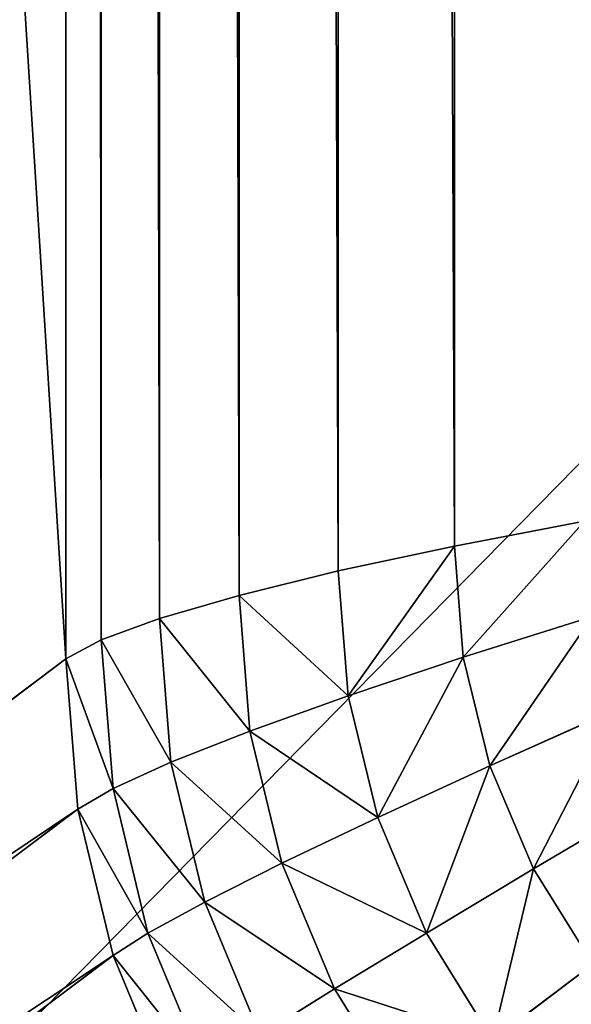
# Model space of a CAD drawing. Header units: centimetres. Extents: x -20.5 to 20.5, y -20.5 to 20.5.
# Tile 20 of 256: x -15.36 to -14.954, y -15.26 to -14.536. Entities that reach past the tile are written whole.
import ezdxf

# ---------------------------------------------------------------- set-up
doc = ezdxf.new("R2010")
doc.units = ezdxf.units.CM
doc.header["$LTSCALE"] = 2.54
doc.layers.get('0').update_dxf_attribs({"true_color": 0xff5454})

# ---------------------------------------------------------------- blocks, each defined once
blk = doc.blocks.new('Grupuj#1')
at = {"color": 7, "true_color": 0xfdfdfd}
for p, q in [((5.17428, 5.49391, 3.7), (5.17428, 27.10609, 3.7)), ((5.17428, 5.49391, 3.7), (5.17428, 27.10609, 3.7)), ((5.2003, 5.50792, 3.5905), (5.2003, 27.09208, 3.5905)), ((5.2003, 5.50792, 3.5905), (5.2003, 27.09208, 3.5905)), ((5.24313, 5.52363, 3.48369), (5.24313, 27.07637, 3.48369)), ((5.24313, 5.52363, 3.48369), (5.24313, 27.07637, 3.48369)), ((5.30172, 5.54066, 3.38221), (5.30172, 27.05934, 3.38221)), ((5.30172, 5.54066, 3.38221), (5.30172, 27.05934, 3.38221)), ((5.37461, 5.55858, 3.28855), (5.37461, 27.04142, 3.28855)), ((5.37461, 5.55858, 3.28855), (5.37461, 27.04142, 3.28855)), ((5.46003, 5.57695, 3.20503), (5.46003, 27.02305, 3.20503)), ((5.46003, 5.57695, 3.20503), (5.46003, 27.02305, 3.20503)), ((5.55585, 5.59532, 3.13369), (5.46003, 5.57695, 3.20503)), ((5.55585, 5.59532, 3.13369), (5.46003, 5.57695, 3.20503)), ((5.46003, 5.57695, 3.20503), (5.37461, 5.55858, 3.28855)), ((5.46003, 5.57695, 3.20503), (5.37461, 5.55858, 3.28855)), ((5.46003, 5.57695, 3.20503), (5.4666, 5.49517, 3.20503)), ((5.46003, 5.57695, 3.20503), (5.4666, 5.49517, 3.20503)), ((5.37461, 5.55858, 3.28855), (5.30172, 5.54066, 3.38221)), ((5.37461, 5.55858, 3.28855), (5.30172, 5.54066, 3.38221)), ((5.37461, 5.55858, 3.28855), (5.38193, 5.46689, 3.28855)), ((5.37461, 5.55858, 3.28855), (5.38193, 5.46689, 3.28855)), ((5.30172, 5.54066, 3.38221), (5.24313, 5.52363, 3.48369)), ((5.30172, 5.54066, 3.38221), (5.24313, 5.52363, 3.48369)), ((5.30172, 5.54066, 3.38221), (5.30964, 5.44099, 3.38221)), ((5.30172, 5.54066, 3.38221), (5.30964, 5.44099, 3.38221)), ((5.24313, 5.52363, 3.48369), (5.2003, 5.50792, 3.5905)), ((5.24313, 5.52363, 3.48369), (5.2003, 5.50792, 3.5905)), ((5.24313, 5.52363, 3.48369), (5.2515, 5.41812, 3.48369)), ((5.24313, 5.52363, 3.48369), (5.2515, 5.41812, 3.48369)), ((5.4666, 5.49517, 3.20503), (5.56154, 5.52515, 3.13369)), ((5.4666, 5.49517, 3.20503), (5.56154, 5.52515, 3.13369)), ((5.2003, 5.50792, 3.5905), (5.17428, 5.49391, 3.7)), ((5.2003, 5.50792, 3.5905), (5.17428, 5.49391, 3.7)), ((5.2003, 5.50792, 3.5905), (5.20894, 5.39885, 3.5905)), ((5.2003, 5.50792, 3.5905), (5.20894, 5.39885, 3.5905)), ((3.73697, 4.41436, 12.8), (5.17428, 5.49391, 3.7)), ((3.73697, 4.41436, 12.8), (5.17428, 5.49391, 3.7)), ((5.17428, 5.49391, 3.7), (5.18301, 5.38364, 3.7)), ((5.17428, 5.49391, 3.7), (5.18301, 5.38364, 3.7)), ((5.38193, 5.46689, 3.28855), (5.4666, 5.49517, 3.20503)), ((5.38193, 5.46689, 3.28855), (5.4666, 5.49517, 3.20503)), ((5.4666, 5.49517, 3.20503), (5.48614, 5.41541, 3.20503)), ((5.4666, 5.49517, 3.20503), (5.48614, 5.41541, 3.20503)), ((5.30964, 5.44099, 3.38221), (5.38193, 5.46689, 3.28855)), ((5.30964, 5.44099, 3.38221), (5.38193, 5.46689, 3.28855)), ((5.38193, 5.46689, 3.28855), (5.40371, 5.37745, 3.28855)), ((5.38193, 5.46689, 3.28855), (5.40371, 5.37745, 3.28855)), ((5.48614, 5.41541, 3.20503), (5.57847, 5.45671, 3.13369)), ((5.48614, 5.41541, 3.20503), (5.57847, 5.45671, 3.13369)), ((5.2515, 5.41812, 3.48369), (5.30964, 5.44099, 3.38221)), ((5.2515, 5.41812, 3.48369), (5.30964, 5.44099, 3.38221)), ((5.30964, 5.44099, 3.38221), (5.33321, 5.34378, 3.38221)), ((5.30964, 5.44099, 3.38221), (5.33321, 5.34378, 3.38221)), ((5.20894, 5.39885, 3.5905), (5.2515, 5.41812, 3.48369)), ((5.20894, 5.39885, 3.5905), (5.2515, 5.41812, 3.48369)), ((5.2515, 5.41812, 3.48369), (5.27638, 5.31521, 3.48369)), ((5.2515, 5.41812, 3.48369), (5.27638, 5.31521, 3.48369)), ((5.40371, 5.37745, 3.28855), (5.48614, 5.41541, 3.20503)), ((5.40371, 5.37745, 3.28855), (5.48614, 5.41541, 3.20503)), ((5.48614, 5.41541, 3.20503), (5.51817, 5.33962, 3.20503)), ((5.48614, 5.41541, 3.20503), (5.51817, 5.33962, 3.20503)), ((5.18301, 5.38364, 3.7), (5.20894, 5.39885, 3.5905)), ((5.18301, 5.38364, 3.7), (5.20894, 5.39885, 3.5905)), ((5.20894, 5.39885, 3.5905), (5.23463, 5.29246, 3.5905)), ((5.20894, 5.39885, 3.5905), (5.23463, 5.29246, 3.5905)), ((5.51817, 5.33962, 3.20503), (5.60622, 5.39168, 3.13369)), ((5.51817, 5.33962, 3.20503), (5.60622, 5.39168, 3.13369)), ((5.18301, 5.38364, 3.7), (3.7457, 4.30409, 12.8)), ((5.18301, 5.38364, 3.7), (3.7457, 4.30409, 12.8)), ((5.18301, 5.38364, 3.7), (5.20897, 5.27608, 3.7)), ((5.18301, 5.38364, 3.7), (5.20897, 5.27608, 3.7)), ((5.33321, 5.34378, 3.38221), (5.40371, 5.37745, 3.28855)), ((5.33321, 5.34378, 3.38221), (5.40371, 5.37745, 3.28855)), ((5.40371, 5.37745, 3.28855), (5.4394, 5.29248, 3.28855)), ((5.40371, 5.37745, 3.28855), (5.4394, 5.29248, 3.28855)), ((5.27638, 5.31521, 3.48369), (5.33321, 5.34378, 3.38221)), ((5.27638, 5.31521, 3.48369), (5.33321, 5.34378, 3.38221)), ((5.33321, 5.34378, 3.38221), (5.37185, 5.25141, 3.38221)), ((5.33321, 5.34378, 3.38221), (5.37185, 5.25141, 3.38221)), ((5.4394, 5.29248, 3.28855), (5.51817, 5.33962, 3.20503)), ((5.4394, 5.29248, 3.28855), (5.51817, 5.33962, 3.20503)), ((5.51817, 5.33962, 3.20503), (5.56192, 5.26968, 3.20503)), ((5.51817, 5.33962, 3.20503), (5.56192, 5.26968, 3.20503)), ((5.23463, 5.29246, 3.5905), (5.27638, 5.31521, 3.48369)), ((5.23463, 5.29246, 3.5905), (5.27638, 5.31521, 3.48369)), ((5.27638, 5.31521, 3.48369), (5.31718, 5.21743, 3.48369)), ((5.27638, 5.31521, 3.48369), (5.31718, 5.21743, 3.48369)), ((5.20897, 5.27608, 3.7), (5.23463, 5.29246, 3.5905)), ((5.20897, 5.27608, 3.7), (5.23463, 5.29246, 3.5905)), ((5.23463, 5.29246, 3.5905), (5.27674, 5.19138, 3.5905)), ((5.23463, 5.29246, 3.5905), (5.27674, 5.19138, 3.5905)), ((5.37185, 5.25141, 3.38221), (5.4394, 5.29248, 3.28855)), ((5.37185, 5.25141, 3.38221), (5.4394, 5.29248, 3.28855)), ((5.4394, 5.29248, 3.28855), (5.48814, 5.21405, 3.28855)), ((5.4394, 5.29248, 3.28855), (5.48814, 5.21405, 3.28855)), ((5.20897, 5.27608, 3.7), (3.77166, 4.19653, 12.8)), ((5.20897, 5.27608, 3.7), (3.77166, 4.19653, 12.8)), ((5.20897, 5.27608, 3.7), (5.25152, 5.17389, 3.7)), ((5.20897, 5.27608, 3.7), (5.25152, 5.17389, 3.7)), ((5.48814, 5.21405, 3.28855), (5.56192, 5.26968, 3.20503)), ((5.48814, 5.21405, 3.28855), (5.56192, 5.26968, 3.20503)), ((5.31718, 5.21743, 3.48369), (5.37185, 5.25141, 3.38221)), ((5.31718, 5.21743, 3.48369), (5.37185, 5.25141, 3.38221)), ((5.37185, 5.25141, 3.38221), (5.42461, 5.16617, 3.38221)), ((5.37185, 5.25141, 3.38221), (5.42461, 5.16617, 3.38221))]:
    blk.add_line(p, q, dxfattribs=at)
mesh = blk.add_polyface(dxfattribs=at)
corners = [(0.7, 0.7, 13.5), (2.91773, 4.41436, 13.5), (0.7, 41, 13.5), (2.93654, 4.18083, 13.5), (2.99251, 3.95304, 13.5), (3.08426, 3.73662, 13.5), (3.20954, 3.53688, 13.5), (3.36525, 3.35875, 13.5), (3.54756, 3.20661, 13.5), (3.75199, 3.08421, 13.5), (3.9735, 2.99457, 13.5), (4.20663, 2.93988, 13.5), (4.44565, 2.9215, 13.5), (40.3, 0.7, 13.5), (36.55435, 2.9215, 13.5), (36.79337, 2.93988, 13.5), (37.0265, 2.99457, 13.5), (37.24801, 3.08421, 13.5), (37.45244, 3.20661, 13.5), (37.63475, 3.35875, 13.5), (37.79046, 3.53688, 13.5), (37.91574, 3.73662, 13.5), (38.00749, 3.95304, 13.5), (38.06346, 4.18083, 13.5), (38.08227, 4.41436, 13.5), (38.08227, 28.18564, 13.5), (3.9735, 29.60543, 13.5), (40.3, 41, 13.5), (3.75199, 29.51579, 13.5), (3.54756, 29.39339, 13.5), (3.36525, 29.24125, 13.5), (3.20954, 29.06312, 13.5), (3.08426, 28.86338, 13.5), (2.99251, 28.64696, 13.5), (2.93654, 28.41917, 13.5), (2.91773, 28.18564, 13.5), (4.20663, 29.66012, 13.5), (4.44565, 29.6785, 13.5), (36.55435, 29.6785, 13.5), (36.79337, 29.66012, 13.5), (37.0265, 29.60543, 13.5), (37.24801, 29.51579, 13.5), (37.45244, 29.39339, 13.5), (37.63475, 29.24125, 13.5), (37.79046, 29.06312, 13.5), (37.91574, 28.86338, 13.5), (38.00749, 28.64696, 13.5), (38.06346, 28.41917, 13.5)]
mesh.append_faces([[corners[k] for k in face] for face in [(0, 1, 2), (1, 0, 3), (3, 0, 4), (4, 0, 5), (5, 0, 6), (6, 0, 7), (7, 0, 8), (8, 0, 9), (9, 0, 10), (10, 0, 11), (11, 0, 12), (12, 13, 14), (14, 13, 15), (15, 13, 16), (16, 13, 17), (17, 13, 18), (18, 13, 19), (19, 13, 20), (20, 13, 21), (21, 13, 22), (22, 13, 23), (23, 13, 24), (24, 13, 25), (2, 26, 27), (26, 2, 28), (28, 2, 29), (29, 2, 30), (30, 2, 31), (31, 2, 32), (32, 2, 33), (33, 2, 34), (34, 2, 35), (35, 2, 1), (27, 25, 13)]], dxfattribs={"vtx0": -1, "vtx1": -1, "color": 7})
mesh.append_faces([[corners[k] for k in face] for face in [(12, 0, 13), (27, 26, 36), (27, 36, 37), (27, 37, 38), (27, 38, 39), (27, 39, 40), (27, 40, 41), (27, 41, 42), (27, 42, 43), (27, 43, 44), (27, 44, 45), (27, 45, 46), (27, 46, 47), (27, 47, 25)]], dxfattribs={"vtx0": -1, "vtx2": -1, "color": 7})
mesh = blk.add_polyface(dxfattribs=at)
corners = [(40.3, 41), (0.7, 0.7), (0.7, 41), (40.3, 0.7)]
mesh.append_faces([[corners[k] for k in face] for face in [(0, 1, 2), (1, 0, 3)]], dxfattribs={"vtx0": -1, "color": 7})
mesh = blk.add_polyface(dxfattribs=at)
corners = [(5.17428, 5.49391, 3.7), (3.73697, 28.18564, 12.8), (3.73697, 4.41436, 12.8), (5.17428, 27.10609, 3.7)]
mesh.append_faces([[corners[k] for k in face] for face in [(0, 1, 2), (1, 0, 3)]], dxfattribs={"vtx0": -1, "color": 7})
mesh = blk.add_polyface(dxfattribs=at)
corners = [(5.2003, 5.50792, 3.5905), (5.17428, 27.10609, 3.7), (5.17428, 5.49391, 3.7), (5.2003, 27.09208, 3.5905)]
mesh.append_faces([[corners[k] for k in face] for face in [(0, 1, 2), (1, 0, 3)]], dxfattribs={"vtx0": -1, "color": 7})
mesh = blk.add_polyface(dxfattribs=at)
corners = [(5.24313, 5.52363, 3.48369), (5.2003, 27.09208, 3.5905), (5.2003, 5.50792, 3.5905), (5.24313, 27.07637, 3.48369)]
mesh.append_faces([[corners[k] for k in face] for face in [(0, 1, 2), (1, 0, 3)]], dxfattribs={"vtx0": -1, "color": 7})
mesh = blk.add_polyface(dxfattribs=at)
corners = [(5.30172, 5.54066, 3.38221), (5.24313, 27.07637, 3.48369), (5.24313, 5.52363, 3.48369), (5.30172, 27.05934, 3.38221)]
mesh.append_faces([[corners[k] for k in face] for face in [(0, 1, 2), (1, 0, 3)]], dxfattribs={"vtx0": -1, "color": 7})
mesh = blk.add_polyface(dxfattribs=at)
corners = [(5.37461, 5.55858, 3.28855), (5.30172, 27.05934, 3.38221), (5.30172, 5.54066, 3.38221), (5.37461, 27.04142, 3.28855)]
mesh.append_faces([[corners[k] for k in face] for face in [(0, 1, 2), (1, 0, 3)]], dxfattribs={"vtx0": -1, "color": 7})
mesh = blk.add_polyface(dxfattribs=at)
corners = [(5.46003, 5.57695, 3.20503), (5.37461, 27.04142, 3.28855), (5.37461, 5.55858, 3.28855), (5.46003, 27.02305, 3.20503)]
mesh.append_faces([[corners[k] for k in face] for face in [(0, 1, 2), (1, 0, 3)]], dxfattribs={"vtx0": -1, "color": 7})
mesh = blk.add_polyface(dxfattribs=at)
corners = [(5.55585, 5.59532, 3.13369), (5.46003, 27.02305, 3.20503), (5.46003, 5.57695, 3.20503), (5.55585, 27.00468, 3.13369)]
mesh.append_faces([[corners[k] for k in face] for face in [(0, 1, 2), (1, 0, 3)]], dxfattribs={"vtx0": -1, "color": 7})
mesh = blk.add_polyface(dxfattribs=at)
corners = [(5.4666, 5.49517, 3.20503), (5.55585, 5.59532, 3.13369), (5.46003, 5.57695, 3.20503), (5.56154, 5.52515, 3.13369)]
mesh.append_faces([[corners[k] for k in face] for face in [(0, 1, 2), (1, 0, 3)]], dxfattribs={"vtx0": -1, "color": 7})
mesh = blk.add_polyface(dxfattribs=at)
corners = [(5.38193, 5.46689, 3.28855), (5.46003, 5.57695, 3.20503), (5.37461, 5.55858, 3.28855), (5.4666, 5.49517, 3.20503)]
mesh.append_faces([[corners[k] for k in face] for face in [(0, 1, 2), (1, 0, 3)]], dxfattribs={"vtx0": -1, "color": 7})
mesh = blk.add_polyface(dxfattribs=at)
corners = [(5.38193, 5.46689, 3.28855), (5.30172, 5.54066, 3.38221), (5.30964, 5.44099, 3.38221), (5.37461, 5.55858, 3.28855)]
mesh.append_faces([[corners[k] for k in face] for face in [(0, 1, 2), (1, 0, 3)]], dxfattribs={"vtx0": -1, "color": 7})
mesh = blk.add_polyface(dxfattribs=at)
corners = [(5.30964, 5.44099, 3.38221), (5.24313, 5.52363, 3.48369), (5.2515, 5.41812, 3.48369), (5.30172, 5.54066, 3.38221)]
mesh.append_faces([[corners[k] for k in face] for face in [(0, 1, 2), (1, 0, 3)]], dxfattribs={"vtx0": -1, "color": 7})
mesh = blk.add_polyface(dxfattribs=at)
corners = [(5.2515, 5.41812, 3.48369), (5.2003, 5.50792, 3.5905), (5.20894, 5.39885, 3.5905), (5.24313, 5.52363, 3.48369)]
mesh.append_faces([[corners[k] for k in face] for face in [(0, 1, 2), (1, 0, 3)]], dxfattribs={"vtx0": -1, "color": 7})
mesh = blk.add_polyface(dxfattribs=at)
corners = [(5.48614, 5.41541, 3.20503), (5.56154, 5.52515, 3.13369), (5.4666, 5.49517, 3.20503), (5.57847, 5.45671, 3.13369)]
mesh.append_faces([[corners[k] for k in face] for face in [(0, 1, 2), (1, 0, 3)]], dxfattribs={"vtx0": -1, "color": 7})
mesh = blk.add_polyface(dxfattribs=at)
corners = [(5.20894, 5.39885, 3.5905), (5.17428, 5.49391, 3.7), (5.18301, 5.38364, 3.7), (5.2003, 5.50792, 3.5905)]
mesh.append_faces([[corners[k] for k in face] for face in [(0, 1, 2), (1, 0, 3)]], dxfattribs={"vtx0": -1, "color": 7})
mesh = blk.add_polyface(dxfattribs=at)
corners = [(5.18301, 5.38364, 3.7), (3.73697, 4.41436, 12.8), (3.7457, 4.30409, 12.8), (5.17428, 5.49391, 3.7)]
mesh.append_faces([[corners[k] for k in face] for face in [(0, 1, 2), (1, 0, 3)]], dxfattribs={"vtx0": -1, "color": 7})
mesh = blk.add_polyface(dxfattribs=at)
corners = [(5.40371, 5.37745, 3.28855), (5.4666, 5.49517, 3.20503), (5.38193, 5.46689, 3.28855), (5.48614, 5.41541, 3.20503)]
mesh.append_faces([[corners[k] for k in face] for face in [(0, 1, 2), (1, 0, 3)]], dxfattribs={"vtx0": -1, "color": 7})
mesh = blk.add_polyface(dxfattribs=at)
corners = [(5.40371, 5.37745, 3.28855), (5.30964, 5.44099, 3.38221), (5.33321, 5.34378, 3.38221), (5.38193, 5.46689, 3.28855)]
mesh.append_faces([[corners[k] for k in face] for face in [(0, 1, 2), (1, 0, 3)]], dxfattribs={"vtx0": -1, "color": 7})
mesh = blk.add_polyface(dxfattribs=at)
corners = [(5.51817, 5.33962, 3.20503), (5.57847, 5.45671, 3.13369), (5.48614, 5.41541, 3.20503), (5.60622, 5.39168, 3.13369)]
mesh.append_faces([[corners[k] for k in face] for face in [(0, 1, 2), (1, 0, 3)]], dxfattribs={"vtx0": -1, "color": 7})
mesh = blk.add_polyface(dxfattribs=at)
corners = [(5.33321, 5.34378, 3.38221), (5.2515, 5.41812, 3.48369), (5.27638, 5.31521, 3.48369), (5.30964, 5.44099, 3.38221)]
mesh.append_faces([[corners[k] for k in face] for face in [(0, 1, 2), (1, 0, 3)]], dxfattribs={"vtx0": -1, "color": 7})
mesh = blk.add_polyface(dxfattribs=at)
corners = [(5.27638, 5.31521, 3.48369), (5.20894, 5.39885, 3.5905), (5.23463, 5.29246, 3.5905), (5.2515, 5.41812, 3.48369)]
mesh.append_faces([[corners[k] for k in face] for face in [(0, 1, 2), (1, 0, 3)]], dxfattribs={"vtx0": -1, "color": 7})
mesh = blk.add_polyface(dxfattribs=at)
corners = [(5.4394, 5.29248, 3.28855), (5.48614, 5.41541, 3.20503), (5.40371, 5.37745, 3.28855), (5.51817, 5.33962, 3.20503)]
mesh.append_faces([[corners[k] for k in face] for face in [(0, 1, 2), (1, 0, 3)]], dxfattribs={"vtx0": -1, "color": 7})
mesh = blk.add_polyface(dxfattribs=at)
corners = [(5.23463, 5.29246, 3.5905), (5.18301, 5.38364, 3.7), (5.20897, 5.27608, 3.7), (5.20894, 5.39885, 3.5905)]
mesh.append_faces([[corners[k] for k in face] for face in [(0, 1, 2), (1, 0, 3)]], dxfattribs={"vtx0": -1, "color": 7})
mesh = blk.add_polyface(dxfattribs=at)
corners = [(5.56192, 5.26968, 3.20503), (5.60622, 5.39168, 3.13369), (5.51817, 5.33962, 3.20503), (5.64411, 5.33166, 3.13369)]
mesh.append_faces([[corners[k] for k in face] for face in [(0, 1, 2), (1, 0, 3)]], dxfattribs={"vtx0": -1, "color": 7})
mesh = blk.add_polyface(dxfattribs=at)
corners = [(5.20897, 5.27608, 3.7), (3.7457, 4.30409, 12.8), (3.77166, 4.19653, 12.8), (5.18301, 5.38364, 3.7)]
mesh.append_faces([[corners[k] for k in face] for face in [(0, 1, 2), (1, 0, 3)]], dxfattribs={"vtx0": -1, "color": 7})
mesh = blk.add_polyface(dxfattribs=at)
corners = [(5.4394, 5.29248, 3.28855), (5.33321, 5.34378, 3.38221), (5.37185, 5.25141, 3.38221), (5.40371, 5.37745, 3.28855)]
mesh.append_faces([[corners[k] for k in face] for face in [(0, 1, 2), (1, 0, 3)]], dxfattribs={"vtx0": -1, "color": 7})
mesh = blk.add_polyface(dxfattribs=at)
corners = [(5.37185, 5.25141, 3.38221), (5.27638, 5.31521, 3.48369), (5.31718, 5.21743, 3.48369), (5.33321, 5.34378, 3.38221)]
mesh.append_faces([[corners[k] for k in face] for face in [(0, 1, 2), (1, 0, 3)]], dxfattribs={"vtx0": -1, "color": 7})
mesh = blk.add_polyface(dxfattribs=at)
corners = [(5.48814, 5.21405, 3.28855), (5.51817, 5.33962, 3.20503), (5.4394, 5.29248, 3.28855), (5.56192, 5.26968, 3.20503)]
mesh.append_faces([[corners[k] for k in face] for face in [(0, 1, 2), (1, 0, 3)]], dxfattribs={"vtx0": -1, "color": 7})
mesh = blk.add_polyface(dxfattribs=at)
corners = [(5.31718, 5.21743, 3.48369), (5.23463, 5.29246, 3.5905), (5.27674, 5.19138, 3.5905), (5.27638, 5.31521, 3.48369)]
mesh.append_faces([[corners[k] for k in face] for face in [(0, 1, 2), (1, 0, 3)]], dxfattribs={"vtx0": -1, "color": 7})
mesh = blk.add_polyface(dxfattribs=at)
corners = [(5.27674, 5.19138, 3.5905), (5.20897, 5.27608, 3.7), (5.25152, 5.17389, 3.7), (5.23463, 5.29246, 3.5905)]
mesh.append_faces([[corners[k] for k in face] for face in [(0, 1, 2), (1, 0, 3)]], dxfattribs={"vtx0": -1, "color": 7})
mesh = blk.add_polyface(dxfattribs=at)
corners = [(5.48814, 5.21405, 3.28855), (5.37185, 5.25141, 3.38221), (5.42461, 5.16617, 3.38221), (5.4394, 5.29248, 3.28855)]
mesh.append_faces([[corners[k] for k in face] for face in [(0, 1, 2), (1, 0, 3)]], dxfattribs={"vtx0": -1, "color": 7})
mesh = blk.add_polyface(dxfattribs=at)
corners = [(5.25152, 5.17389, 3.7), (3.77166, 4.19653, 12.8), (3.81421, 4.09434, 12.8), (5.20897, 5.27608, 3.7)]
mesh.append_faces([[corners[k] for k in face] for face in [(0, 1, 2), (1, 0, 3)]], dxfattribs={"vtx0": -1, "color": 7})
mesh = blk.add_polyface(dxfattribs=at)
corners = [(5.54872, 5.14411, 3.28855), (5.56192, 5.26968, 3.20503), (5.48814, 5.21405, 3.28855), (5.61628, 5.2073, 3.20503)]
mesh.append_faces([[corners[k] for k in face] for face in [(0, 1, 2), (1, 0, 3)]], dxfattribs={"vtx0": -1, "color": 7})
mesh = blk.add_polyface(dxfattribs=at)
corners = [(5.42461, 5.16617, 3.38221), (5.31718, 5.21743, 3.48369), (5.37289, 5.12719, 3.48369), (5.37185, 5.25141, 3.38221)]
mesh.append_faces([[corners[k] for k in face] for face in [(0, 1, 2), (1, 0, 3)]], dxfattribs={"vtx0": -1, "color": 7})
blk = doc.blocks.new('Oltens Susa umywalka wisz_ca 50x41 cm z pow_ok_ SmartClean bia_a 41903000')
at = {"color": 0}
blk.add_blockref('Grupuj#1', (0, 0), dxfattribs=at)

msp = doc.modelspace()

# ---------------------------------------------------------------- block references
at = {"color": 0}
msp.add_blockref('Oltens Susa umywalka wisz_ca 50x41 cm z pow_ok_ SmartClean bia_a 41903000', (-20.5, -20.5, -2.44878), dxfattribs=at)

doc.saveas('drawing.dxf')
